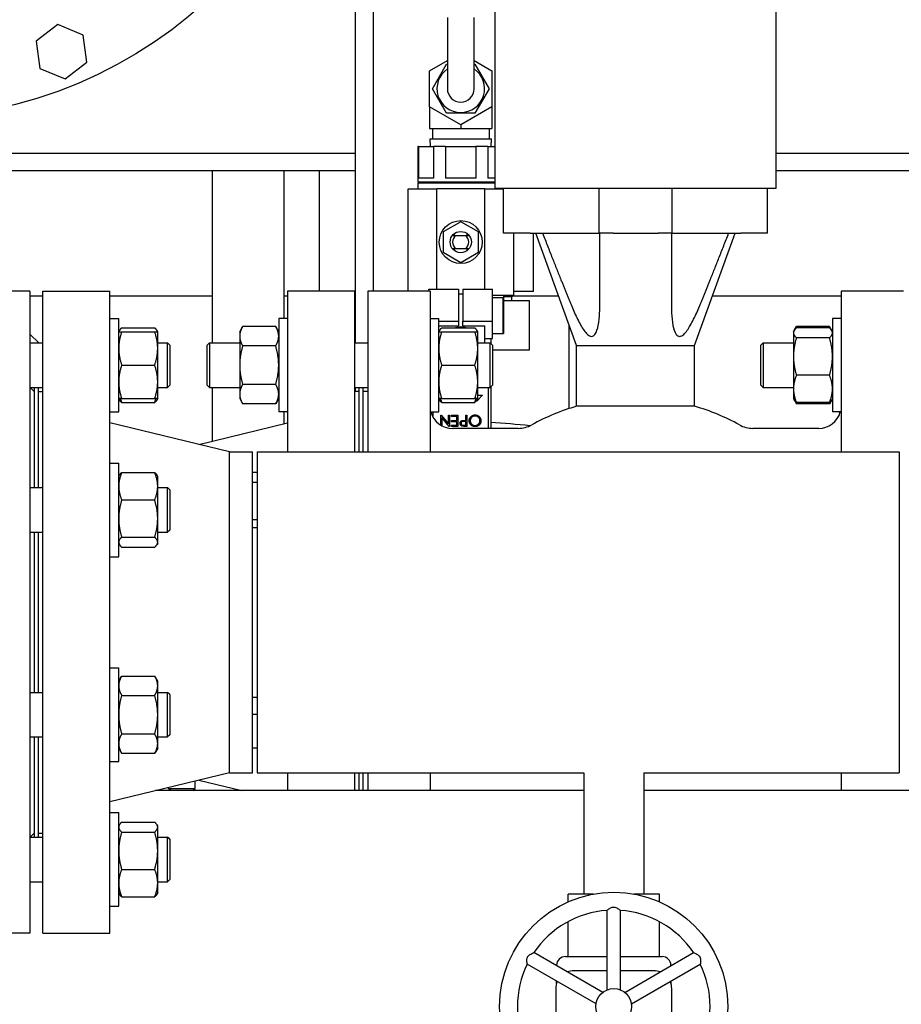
# Model space of a CAD drawing. Header units: inches. Extents: x 24 to 1128, y -69 to 748.
# Tile 86 of 256: x 176 to 188, y 194 to 208. Entities that reach past the tile are written whole.
import ezdxf

# ---------------------------------------------------------------- set-up
doc = ezdxf.new("R2010")
doc.units = ezdxf.units.IN
doc.header["$LTSCALE"] = 32
doc.header["$MEASUREMENT"] = 0
doc.layers.add('Visible (ANSI)', color=7, linetype='Continuous', lineweight=30)

msp = doc.modelspace()

# ---------------------------------------------------------------- linework, layer by layer
at = {"layer": 'Visible (ANSI)'}
for p, q in [((180.91537, 209.35867), (180.91537, 203.85867)), ((182.62797, 205.30355), (182.62797, 208.84685)), ((186.56497, 205.30355), (186.56497, 208.84685)), ((180.66537, 208.10867), (180.66537, 203.13572)), ((181.95807, 207.69867), (181.95807, 206.69867)), ((182.33307, 206.69867), (182.33307, 207.69867)), ((176.49774, 207.59752), (176.1936, 207.36415)), ((176.85192, 207.45082), (176.49774, 207.59752)), ((176.1936, 207.36415), (176.24364, 206.98406)), ((176.90196, 207.07073), (176.85192, 207.45082)), ((176.59782, 206.83736), (176.90196, 207.07073)), ((181.70807, 206.95126), (181.95807, 207.0956)), ((182.33307, 207.0956), (182.58307, 206.95126)), ((176.24364, 206.98406), (176.59782, 206.83736)), ((181.70807, 206.44608), (181.70807, 206.95126)), ((181.74836, 206.69867), (181.94696, 207.04267)), ((181.94696, 207.04267), (181.95807, 207.04267)), ((182.33307, 207.04267), (182.34418, 207.04267)), ((182.34418, 207.04267), (182.54279, 206.69867)), ((182.58307, 206.95126), (182.58307, 206.44608)), ((181.94696, 206.35467), (181.74836, 206.69867)), ((182.54279, 206.69867), (182.34418, 206.35467)), ((181.70807, 206.44608), (181.70807, 206.1927)), ((182.14557, 206.19349), (181.70807, 206.44608)), ((182.58307, 206.44608), (182.14557, 206.19349)), ((182.58307, 206.44608), (182.58307, 206.1927)), ((182.34418, 206.35467), (181.94696, 206.35467)), ((181.70807, 206.1927), (181.70807, 206.13867)), ((181.70807, 206.13867), (182.14557, 206.13867)), ((181.74887, 206.13867), (181.74887, 205.99567)), ((182.14557, 206.19349), (182.14557, 206.1927)), ((182.14557, 206.1927), (182.14557, 206.13867)), ((182.14557, 206.13867), (182.58307, 206.13867)), ((182.54187, 206.13867), (182.54187, 205.99567)), ((182.58307, 206.1927), (182.58307, 206.13867)), ((181.71614, 205.99567), (182.5746, 205.99567)), ((181.71949, 205.88867), (181.71614, 205.99567)), ((182.57125, 205.88867), (182.5746, 205.99567)), ((181.55241, 205.88867), (181.54437, 205.88867)), ((181.54437, 205.88867), (181.54437, 205.38667)), ((181.55241, 205.88867), (181.55241, 205.44667)), ((181.55241, 205.88867), (181.76405, 205.88867)), ((181.93372, 205.88867), (181.76405, 205.88867)), ((181.76405, 205.88867), (181.76405, 205.44667)), ((181.93372, 205.88867), (181.93372, 205.44667)), ((181.93372, 205.88867), (182.35702, 205.88867)), ((182.52668, 205.88867), (182.35702, 205.88867)), ((182.35702, 205.88867), (182.35702, 205.44667)), ((182.52668, 205.88867), (182.52668, 205.44667)), ((182.52668, 205.88867), (182.62797, 205.88867)), ((174.70787, 205.79617), (180.66537, 205.79617)), ((186.56497, 205.79617), (190.58287, 205.79617)), ((180.66537, 205.54617), (174.70787, 205.54617)), ((178.66537, 203.13572), (178.66537, 205.54617)), ((179.66537, 205.54617), (179.66537, 203.47947)), ((180.16537, 203.85867), (180.16537, 205.54617)), ((190.58287, 205.54617), (186.56497, 205.54617)), ((181.76405, 205.44667), (181.55241, 205.44667)), ((182.35702, 205.44667), (181.93372, 205.44667)), ((182.62797, 205.44667), (182.52668, 205.44667)), ((181.80787, 205.29067), (181.40337, 205.29067)), ((181.40337, 205.29067), (181.40337, 203.85867)), ((182.62797, 205.38667), (181.54437, 205.38667)), ((182.62797, 205.37667), (181.54437, 205.37667)), ((181.54437, 205.37667), (181.54437, 205.29067)), ((181.55037, 205.38667), (181.55037, 205.37667)), ((181.80787, 205.29867), (182.48287, 205.29867)), ((181.80787, 203.88664), (181.80787, 205.29867)), ((182.48287, 203.88664), (182.48287, 205.29867)), ((182.74608, 205.29067), (182.48287, 205.29067)), ((182.62797, 205.30355), (186.56497, 205.30355)), ((182.74608, 204.67363), (182.74608, 205.30355)), ((184.08466, 204.67363), (184.08466, 205.30355)), ((185.10828, 204.67363), (185.10828, 205.30355)), ((186.44687, 204.67363), (186.44687, 205.30355)), ((182.14537, 204.83417), (181.89812, 204.69142)), ((182.39262, 204.69142), (182.14537, 204.83417)), ((181.89812, 204.69142), (181.89812, 204.40592)), ((182.05337, 204.66556), (182.05337, 204.64067)), ((182.07847, 204.64067), (182.21227, 204.64067)), ((182.23737, 204.64067), (182.23737, 204.66556)), ((182.39262, 204.40592), (182.39262, 204.69142)), ((183.12009, 204.67363), (182.74608, 204.67363)), ((182.88737, 203.80667), (182.88737, 204.67363)), ((183.12009, 204.67363), (183.88781, 204.67363)), ((183.16537, 203.85617), (183.16537, 204.67363)), ((183.7697, 203.09883), (183.19883, 204.67363)), ((183.88781, 204.67363), (184.08466, 204.67363)), ((184.28151, 204.67363), (184.08466, 204.67363)), ((184.28151, 204.67363), (184.91143, 204.67363)), ((185.10828, 204.67363), (184.91143, 204.67363)), ((185.10828, 204.67363), (185.30513, 204.67363)), ((185.30513, 204.67363), (186.07285, 204.67363)), ((185.42324, 203.09883), (185.99411, 204.67363)), ((186.44687, 204.67363), (186.07285, 204.67363)), ((182.05337, 204.45667), (182.05337, 204.43178)), ((182.07847, 204.45667), (182.21227, 204.45667)), ((182.23737, 204.43178), (182.23737, 204.45667)), ((181.89812, 204.40592), (182.14537, 204.26317)), ((182.14537, 204.26317), (182.39262, 204.40592)), ((181.69942, 203.88664), (182.11537, 203.88664)), ((181.69942, 203.85867), (181.69942, 203.88664)), ((182.11537, 203.88664), (182.11537, 203.43762)), ((182.17537, 203.88664), (182.59132, 203.88664)), ((182.17537, 203.88664), (182.17537, 203.43762)), ((182.59132, 203.43762), (182.59132, 203.88664)), ((176.10537, 203.85867), (175.16537, 203.85867)), ((176.10537, 203.85867), (176.10537, 194.85867)), ((176.10537, 203.79617), (176.28787, 203.79617)), ((176.28787, 194.85867), (176.28787, 203.85867)), ((176.28787, 203.85867), (177.22787, 203.85867)), ((177.22787, 194.85867), (177.22787, 203.85867)), ((177.22787, 203.79617), (178.66537, 203.79617)), ((179.66537, 203.79617), (179.71507, 203.79617)), ((179.71507, 203.85867), (179.71507, 201.60867)), ((180.65507, 203.85867), (179.71507, 203.85867)), ((180.65507, 203.85867), (180.65507, 201.60867)), ((180.66537, 203.85617), (180.65507, 203.85617)), ((180.66537, 203.77951), (180.65507, 203.77951)), ((180.84057, 203.85867), (180.84057, 201.60867)), ((181.71458, 203.85867), (180.84057, 203.85867)), ((181.71458, 203.85867), (181.71458, 201.60867)), ((182.11537, 203.82321), (182.17537, 203.82321)), ((182.59132, 203.80667), (182.88737, 203.80667)), ((182.59132, 203.77267), (182.73833, 203.77267)), ((182.73833, 203.26867), (182.73833, 203.77267)), ((182.74637, 203.80667), (182.74637, 203.26867)), ((182.8605, 203.77951), (182.74637, 203.77951)), ((182.85965, 203.80667), (182.8605, 203.77951)), ((182.85998, 203.79617), (183.51691, 203.79617)), ((182.8605, 203.72617), (182.8605, 203.77951)), ((183.16537, 203.85617), (182.88737, 203.85617)), ((185.67603, 203.79617), (187.47836, 203.79617)), ((187.47836, 203.85867), (187.47836, 201.60867)), ((188.35238, 203.85867), (187.47836, 203.85867)), ((180.66537, 203.72617), (180.65507, 203.72617)), ((183.10875, 203.72617), (182.74637, 203.72617)), ((183.10875, 203.03617), (183.10875, 203.72617)), ((177.22787, 203.47947), (177.34987, 203.47947)), ((177.34987, 202.16697), (177.34987, 203.47947)), ((179.59307, 203.47947), (179.59307, 202.16697)), ((179.71507, 203.47947), (179.59307, 203.47947)), ((181.71458, 203.47947), (181.83658, 203.47947)), ((181.83658, 202.16697), (181.83658, 203.47947)), ((187.35636, 203.47947), (187.35636, 202.16697)), ((187.47836, 203.47947), (187.35636, 203.47947)), ((177.39174, 203.34604), (177.855, 203.34604)), ((179.04607, 203.29197), (179.08794, 203.36448)), ((179.55121, 203.36448), (179.08794, 203.36448)), ((179.59307, 203.29197), (179.55121, 203.36448)), ((181.83658, 203.43762), (182.11537, 203.43762)), ((181.83658, 203.3742), (182.11537, 203.3742)), ((181.87845, 203.34604), (182.34171, 203.34604)), ((182.11537, 203.43762), (182.11537, 203.3742)), ((182.17537, 203.43762), (182.59132, 203.43762)), ((182.17537, 203.3742), (182.17537, 203.43762)), ((182.17537, 203.3742), (182.48287, 203.3742)), ((182.48287, 203.13572), (182.48287, 203.3742)), ((182.59132, 203.19586), (182.59132, 203.43762)), ((183.66537, 202.21466), (183.66537, 203.38664)), ((186.81891, 203.3085), (186.85123, 203.36448)), ((187.31449, 203.36448), (186.85123, 203.36448)), ((187.31449, 203.34604), (186.85123, 203.34604)), ((187.34681, 203.3085), (187.31449, 203.36448)), ((176.22901, 203.13517), (176.10537, 203.25881)), ((177.34987, 203.29197), (177.35942, 203.3085)), ((177.39174, 203.29197), (177.855, 203.29197)), ((177.89687, 203.29197), (177.88732, 203.3085)), ((177.89687, 203.05759), (177.89687, 203.29197)), ((179.04607, 203.29197), (179.04607, 203.22917)), ((179.04607, 203.22917), (179.04607, 202.82322)), ((181.83658, 203.29197), (181.84613, 203.3085)), ((181.87845, 203.29197), (182.34171, 203.29197)), ((182.38358, 203.29197), (182.37404, 203.3085)), ((182.38358, 203.05759), (182.38358, 203.29197)), ((182.48287, 203.19586), (182.59132, 203.19586)), ((182.56537, 203.19586), (182.56537, 203.12912)), ((182.59132, 203.26867), (182.73833, 203.26867)), ((182.73833, 203.26867), (182.74637, 203.26867)), ((186.80936, 203.29197), (186.81891, 203.3085)), ((186.80936, 203.29197), (186.80936, 203.276)), ((186.80936, 203.276), (186.80936, 202.94454)), ((187.31449, 203.20595), (186.85123, 203.20595)), ((187.35636, 203.29197), (187.34681, 203.3085)), ((176.10537, 203.13517), (176.28787, 203.13517)), ((177.89687, 203.13517), (178.03407, 203.13517)), ((177.89687, 202.58884), (177.89687, 203.05759)), ((178.03407, 202.51017), (178.03407, 203.13517)), ((178.06537, 203.10387), (178.03407, 203.13517)), ((178.06537, 203.10387), (178.06537, 202.54147)), ((178.59007, 203.10442), (178.62137, 203.13572)), ((178.59007, 202.54202), (178.59007, 203.10442)), ((178.62137, 203.13572), (178.62137, 202.51072)), ((178.62137, 203.13572), (179.04607, 203.13572)), ((179.55121, 203.09385), (179.08794, 203.09385)), ((180.65507, 203.13572), (180.84057, 203.13572)), ((182.38358, 203.13572), (182.55877, 203.13572)), ((182.38358, 202.58884), (182.38358, 203.05759)), ((182.55877, 202.51072), (182.55877, 203.13572)), ((182.59007, 203.10442), (182.55877, 203.13572)), ((182.59007, 203.10442), (182.59007, 202.54202)), ((183.7697, 203.09883), (185.42324, 203.09883)), ((183.7697, 202.24659), (183.7697, 203.09883)), ((183.7697, 203.09883), (185.42324, 203.09883)), ((185.42324, 202.24659), (185.42324, 203.09883)), ((186.35336, 203.10442), (186.38466, 203.13572)), ((186.35336, 202.54202), (186.35336, 203.10442)), ((186.38466, 203.13572), (186.38466, 202.51072)), ((186.38466, 203.13572), (186.80936, 203.13572)), ((182.59007, 203.03617), (183.10875, 203.03617)), ((186.80936, 202.94454), (186.80936, 202.49176)), ((177.39174, 202.82322), (177.855, 202.82322)), ((179.04607, 202.82322), (179.04607, 202.41727)), ((181.87845, 202.82322), (182.34171, 202.82322)), ((187.31449, 202.68313), (186.85123, 202.68313)), ((176.10537, 202.51017), (176.28787, 202.51017)), ((176.16537, 202.45367), (176.10887, 202.51017)), ((176.16537, 202.51017), (176.16537, 201.10589)), ((176.22787, 201.10589), (176.22787, 202.51017)), ((177.89687, 202.35447), (177.89687, 202.58884)), ((177.89687, 202.51017), (178.03407, 202.51017)), ((178.06537, 202.54147), (178.03407, 202.51017)), ((178.59007, 202.54202), (178.62137, 202.51072)), ((178.62137, 202.51072), (179.04607, 202.51072)), ((178.66537, 201.75961), (178.66537, 202.51072)), ((179.55121, 202.55258), (179.08794, 202.55258)), ((180.65507, 202.51072), (180.84057, 202.51072)), ((180.66537, 202.51072), (180.66537, 202.45367)), ((180.71507, 202.51072), (180.71507, 201.60867)), ((180.77757, 201.60867), (180.77757, 202.51072)), ((182.38358, 202.35447), (182.38358, 202.58884)), ((182.38358, 202.51072), (182.55877, 202.51072)), ((182.52987, 202.51072), (182.52987, 201.93741)), ((182.59007, 202.54202), (182.55877, 202.51072)), ((182.56537, 202.51731), (182.56537, 201.93741)), ((186.35336, 202.54202), (186.38466, 202.51072)), ((186.38466, 202.51072), (186.80936, 202.51072)), ((186.80936, 202.49176), (186.80936, 202.35447)), ((176.22787, 202.45367), (176.28787, 202.45367)), ((177.34987, 202.35447), (177.35942, 202.33793)), ((177.39174, 202.35447), (177.855, 202.35447)), ((177.89687, 202.35447), (177.88732, 202.33793)), ((179.04607, 202.41727), (179.04607, 202.35447)), ((179.04607, 202.35447), (179.08794, 202.28195)), ((179.59307, 202.35447), (179.55121, 202.28195)), ((180.71507, 202.45367), (180.65507, 202.45367)), ((180.84057, 202.45316), (180.77757, 202.45316)), ((181.83658, 202.35447), (181.84613, 202.33793)), ((181.87845, 202.35447), (182.34171, 202.35447)), ((182.44947, 202.40333), (182.37037, 202.31687)), ((182.38358, 202.35447), (182.37404, 202.33793)), ((182.38358, 202.40333), (182.44947, 202.40333)), ((186.80936, 202.35447), (186.81891, 202.33793)), ((187.35636, 202.35447), (187.34681, 202.33793)), ((177.39174, 202.3004), (177.855, 202.3004)), ((179.55121, 202.28195), (179.08794, 202.28195)), ((181.87845, 202.3004), (182.34171, 202.3004)), ((182.37037, 202.31687), (182.36725, 202.32766)), ((185.42324, 202.24659), (183.7697, 202.24659)), ((186.81891, 202.33793), (186.85123, 202.28195)), ((187.31449, 202.3004), (186.85123, 202.3004)), ((187.31449, 202.28195), (186.85123, 202.28195)), ((187.34681, 202.33793), (187.31449, 202.28195)), ((177.22787, 202.16697), (177.34987, 202.16697)), ((179.71507, 202.16697), (179.59307, 202.16697)), ((179.66537, 202.16697), (179.66537, 202.00164)), ((181.71458, 202.16697), (181.83658, 202.16697)), ((181.76087, 202.08801), (181.76087, 202.16697)), ((181.86745, 202.12167), (181.87065, 202.12167)), ((181.86745, 201.98232), (181.86745, 202.12167)), ((181.87065, 202.12167), (181.97362, 201.99897)), ((181.88148, 202.0884), (181.88148, 201.97438)), ((181.9847, 201.96542), (181.88148, 202.0884)), ((181.97362, 202.12167), (181.98765, 202.12167)), ((181.97362, 201.99897), (181.97362, 202.12167)), ((181.98765, 202.12167), (181.98765, 201.96542)), ((182.01569, 202.12167), (182.10383, 202.12167)), ((182.01569, 202.10564), (182.01569, 202.12167)), ((182.08981, 202.10564), (182.01569, 202.10564)), ((182.08981, 202.04555), (182.08981, 202.10564)), ((182.10383, 202.12167), (182.10383, 201.96542)), ((182.21801, 202.12167), (182.23204, 202.12167)), ((182.21801, 202.04955), (182.21801, 202.12167)), ((182.23204, 202.12167), (182.23204, 201.96542)), ((187.47836, 202.16697), (187.35636, 202.16697)), ((178.9012, 201.60867), (177.22787, 202.01367)), ((178.47147, 201.71268), (179.71507, 202.01367)), ((181.98765, 201.96542), (181.9847, 201.96542)), ((182.01569, 202.04555), (182.08981, 202.04555)), ((182.01569, 202.02952), (182.01569, 202.04555)), ((182.08981, 202.02952), (182.01569, 202.02952)), ((182.01569, 201.98145), (182.08981, 201.98145)), ((182.01569, 201.96542), (182.01569, 201.98145)), ((182.10383, 201.96542), (182.01569, 201.96542)), ((182.08981, 201.98145), (182.08981, 202.02952)), ((182.18944, 201.98145), (182.21801, 201.98145)), ((182.21801, 202.03353), (182.19066, 202.03387)), ((182.23204, 201.96542), (182.20139, 201.96542)), ((182.20684, 202.04955), (182.21801, 202.04955)), ((182.21801, 201.98145), (182.21801, 202.03353)), ((182.95071, 201.93741), (182.02954, 201.93741)), ((187.1634, 201.93741), (186.24224, 201.93741)), ((178.9012, 197.10867), (178.9012, 201.60867)), ((178.9012, 201.60867), (179.22787, 201.60867)), ((179.22787, 197.10867), (179.22787, 201.60867)), ((179.29037, 201.60867), (179.29037, 197.10867)), ((179.29037, 201.60867), (188.29037, 201.60867)), ((188.29037, 201.60867), (188.29037, 197.10867)), ((177.22787, 201.44998), (177.34987, 201.44998)), ((177.34987, 200.13748), (177.34987, 201.44998)), ((177.34987, 201.26248), (177.35942, 201.27902)), ((177.39174, 201.31656), (177.855, 201.31656)), ((177.89687, 201.26248), (177.88732, 201.27902)), ((177.89687, 201.12519), (177.89687, 201.26248)), ((179.29037, 201.31656), (179.22787, 201.31656)), ((177.89687, 200.67241), (177.89687, 201.12519)), ((179.29037, 201.17647), (179.22787, 201.17647)), ((176.10537, 201.10589), (176.28787, 201.10589)), ((177.89687, 201.10589), (178.03407, 201.10589)), ((178.03407, 200.48089), (178.03407, 201.10589)), ((178.06537, 201.07459), (178.03407, 201.10589)), ((178.06537, 201.07459), (178.06537, 200.51219)), ((177.39174, 200.93382), (177.855, 200.93382)), ((177.89687, 200.34095), (177.89687, 200.67241)), ((179.29037, 200.65364), (179.22787, 200.65364)), ((176.10537, 200.48089), (176.28787, 200.48089)), ((176.16537, 200.48089), (176.16537, 198.23617)), ((176.22787, 198.23617), (176.22787, 200.48089)), ((177.89687, 200.48089), (178.03407, 200.48089)), ((178.06537, 200.51219), (178.03407, 200.48089)), ((179.22787, 200.54617), (179.29037, 200.54617)), ((177.34987, 200.32498), (177.35942, 200.30845)), ((177.39174, 200.411), (177.855, 200.411)), ((177.89687, 200.32498), (177.88732, 200.30845)), ((177.89687, 200.32498), (177.89687, 200.34095)), ((177.39174, 200.27091), (177.855, 200.27091)), ((177.22787, 200.13748), (177.34987, 200.13748)), ((177.22787, 198.57986), (177.34987, 198.57986)), ((177.34987, 197.26736), (177.34987, 198.57986)), ((177.34987, 198.39236), (177.39174, 198.46487)), ((177.39174, 198.46487), (177.855, 198.46487)), ((177.89687, 198.39236), (177.855, 198.46487)), ((177.89687, 198.32956), (177.89687, 198.39236)), ((176.10537, 198.23617), (176.28787, 198.23617)), ((177.89687, 197.92361), (177.89687, 198.32956)), ((177.89687, 198.23617), (178.03407, 198.23617)), ((178.03407, 197.61117), (178.03407, 198.23617)), ((178.06537, 198.20487), (178.03407, 198.23617)), ((177.39174, 198.19424), (177.855, 198.19424)), ((178.06537, 198.20487), (178.06537, 197.64247)), ((179.22787, 198.17117), (179.29037, 198.17117)), ((177.89687, 197.51766), (177.89687, 197.92361)), ((179.29037, 197.92361), (179.22787, 197.92361)), ((176.10537, 197.61117), (176.28787, 197.61117)), ((176.16537, 197.61117), (176.16537, 196.20705)), ((176.22787, 196.20705), (176.22787, 197.61117)), ((177.39174, 197.65297), (177.855, 197.65297)), ((177.89687, 197.61117), (178.03407, 197.61117)), ((178.06537, 197.64247), (178.03407, 197.61117)), ((177.34987, 197.45486), (177.39174, 197.38234)), ((177.89687, 197.45486), (177.855, 197.38234)), ((177.89687, 197.45486), (177.89687, 197.51766)), ((179.29037, 197.45486), (179.22787, 197.45486)), ((177.22787, 197.26736), (177.34987, 197.26736)), ((177.39174, 197.38234), (177.855, 197.38234)), ((178.9012, 197.10867), (177.22787, 196.70367)), ((178.9012, 197.10867), (179.22787, 197.10867)), ((179.29037, 197.10867), (183.87037, 197.10867)), ((179.71507, 197.10867), (179.71507, 196.85867)), ((180.65507, 197.10867), (180.65507, 196.85867)), ((180.71507, 197.10867), (180.71507, 196.85867)), ((180.77757, 196.85867), (180.77757, 197.10867)), ((180.84057, 197.10867), (180.84057, 196.85867)), ((181.71458, 197.10867), (181.71458, 196.85867)), ((183.87037, 197.10867), (183.87037, 195.40817)), ((184.71037, 197.10867), (188.29037, 197.10867)), ((184.71037, 197.10867), (184.71037, 195.40817)), ((187.47836, 197.10867), (187.47836, 196.85867)), ((178.42287, 196.88992), (178.42287, 196.9929)), ((178.47147, 197.00466), (179.07466, 196.85867)), ((183.87037, 196.85867), (177.86828, 196.85867)), ((178.04787, 196.88992), (178.04787, 196.90214)), ((178.04787, 196.88992), (178.42287, 196.88992)), ((178.07912, 196.85867), (178.04787, 196.88992)), ((178.39162, 196.85867), (178.42287, 196.88992)), ((189.71246, 196.85867), (184.71037, 196.85867)), ((177.22787, 196.55037), (177.34987, 196.55037)), ((177.34987, 195.23787), (177.34987, 196.55037)), ((177.34987, 196.36287), (177.35942, 196.37941)), ((177.39174, 196.41694), (177.855, 196.41694)), ((177.89687, 196.36287), (177.88732, 196.37941)), ((177.89687, 196.3469), (177.89687, 196.36287)), ((177.89687, 196.01544), (177.89687, 196.3469)), ((176.10537, 196.20705), (176.28787, 196.20705)), ((176.16537, 196.26367), (176.10875, 196.20705)), ((176.10887, 196.20717), (176.16537, 196.20717)), ((176.22787, 196.26367), (176.28787, 196.26367)), ((176.22787, 196.20717), (176.28787, 196.20717)), ((177.39174, 196.27685), (177.855, 196.27685)), ((177.89687, 196.20717), (178.03407, 196.20717)), ((177.89687, 196.20705), (178.03407, 196.20705)), ((178.03407, 196.20705), (178.03407, 196.20717)), ((178.06537, 196.17587), (178.03407, 196.20717)), ((178.03407, 195.58205), (178.03407, 196.20705)), ((178.06537, 196.17575), (178.03407, 196.20705)), ((178.06537, 196.17587), (178.06537, 196.17575)), ((178.06537, 196.17575), (178.06537, 195.61335)), ((177.89687, 195.56266), (177.89687, 196.01544)), ((177.39174, 195.75403), (177.855, 195.75403)), ((178.06537, 195.61335), (178.03407, 195.58205)), ((176.10537, 195.58205), (176.28787, 195.58205)), ((177.89687, 195.58205), (178.03407, 195.58205)), ((177.89687, 195.42537), (177.89687, 195.56266)), ((177.34987, 195.42537), (177.35942, 195.40884)), ((177.39174, 195.3713), (177.855, 195.3713)), ((177.89687, 195.42537), (177.88732, 195.40884)), ((184.00863, 195.40817), (183.64912, 195.40817)), ((183.64912, 195.29905), (183.64912, 195.40817)), ((184.93162, 195.40817), (184.57211, 195.40817)), ((184.93162, 195.29905), (184.93162, 195.40817)), ((177.22787, 195.23787), (177.34987, 195.23787)), ((184.19637, 194.06482), (184.19637, 195.17989)), ((184.38437, 194.06482), (184.38437, 195.17989)), ((183.64912, 194.53317), (183.64912, 195.02115)), ((184.93162, 194.53317), (184.93162, 195.02115)), ((176.10537, 194.85867), (175.16537, 194.85867)), ((176.28787, 194.85867), (177.22787, 194.85867)), ((184.13675, 194.0304), (183.17107, 194.58794)), ((183.61381, 194.53317), (184.19637, 194.53317)), ((184.38437, 194.53317), (184.96693, 194.53317)), ((184.44399, 194.0304), (185.40967, 194.58794)), ((184.04275, 193.86759), (183.07707, 194.42512)), ((183.48881, 194.40449), (183.48881, 194.40817)), ((184.53799, 193.86759), (185.50367, 194.42512)), ((185.09193, 194.40817), (185.09193, 194.40449)), ((184.19637, 194.33317), (183.72787, 194.33317)), ((184.85287, 194.33317), (184.38437, 194.33317)), ((183.47787, 194.08317), (183.47787, 193.58317)), ((183.48881, 194.15631), (183.48881, 194.18741)), ((185.09193, 194.18741), (185.09193, 194.15631)), ((185.10287, 193.58317), (185.10287, 194.08317))]:
    msp.add_line(p, q, dxfattribs=at)
for centre, radius in [((174.33537, 212.55867), 6.281), ((182.14537, 204.54867), 0.301), ((182.14537, 204.54867), 0.14875), ((184.29037, 193.83317), 1.6), ((184.29037, 193.83317), 0.25)]:
    msp.add_circle(centre, radius, dxfattribs=at)
for centre, radius, start, end in [((182.14557, 206.69867), 0.334, 124.151097, 55.848903), ((182.14557, 206.69867), 0.1875, 180, 0), ((182.14537, 204.54867), 0.11375, 126.022003, 233.977997), ((182.14537, 204.54867), 0.11375, 306.022003, 53.977997), ((184.59647, 199.35867), 3.00394, 105.975683, 118.972162), ((184.59647, 199.35867), 3.00394, 61.027838, 74.024317), ((182.02954, 202.25237), 0.31496, 195.732893, 270), ((187.1634, 202.25237), 0.31496, 270, 344.267107), ((181.66537, 187.54617), 14.5, 84.260901, 86.441423), ((182.95071, 202.33111), 0.3937, 270, 298.972162), ((186.24224, 202.33111), 0.3937, 241.027838, 270), ((184.29037, 193.83317), 1.35, 93.992715, 146.007285), ((184.29037, 193.83317), 1.35, 33.992715, 86.007285), ((183.61381, 194.40817), 0.125, 90, 180), ((184.96693, 194.40817), 0.125, 0, 90), ((184.29037, 193.83317), 1.35, 153.992715, 206.007285), ((184.29037, 193.83317), 1.35, 333.992715, 26.007285), ((183.72787, 194.08317), 0.25, 90, 110.5819), ((184.85287, 194.08317), 0.25, 69.4181, 90), ((183.72787, 194.08317), 0.25, 156.720461, 180), ((184.85287, 194.08317), 0.25, 0, 23.279539)]:
    msp.add_arc(centre, radius, start, end, dxfattribs=at)
msp.add_ellipse((182.14537, 203.25434), major_axis=(-0.15, 0), ratio=0.70710678, start_param=4.1858286, end_param=5.23894936, dxfattribs=at)
for points, weights in [([(182.02848, 204.64067), (182.05681, 204.64067), (182.07847, 204.64067)], [2.47194217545, 2.72378885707, 2.89244266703]), ([(182.21227, 204.64067), (182.23393, 204.64067), (182.26226, 204.64067)], [2.89244266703, 2.72378885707, 2.47194217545]), ([(183.29209, 204.67363), (183.52771, 204.06701), (183.7008, 203.65046)], [1.00167799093, 1.0279276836, 1.02488483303]), ([(184.0945, 203.65046), (184.0945, 204.06701), (184.0945, 204.67363)], [1.02488483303, 1.0279276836, 1.00167799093]), ([(185.09844, 204.67363), (185.09844, 204.06701), (185.09844, 203.65046)], [1.00167799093, 1.0279276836, 1.02488483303]), ([(185.49214, 203.65046), (185.66523, 204.06701), (185.90086, 204.67363)], [1.02488483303, 1.0279276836, 1.00167799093]), ([(182.02848, 204.45667), (182.05681, 204.45667), (182.07847, 204.45667)], [2.47194217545, 2.72378885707, 2.89244266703]), ([(182.21227, 204.45667), (182.23393, 204.45667), (182.26226, 204.45667)], [2.89244266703, 2.72378885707, 2.47194217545]), ([(177.39174, 203.34604), (177.35955, 203.31718), (177.3522, 203.29197)], [1, 1.02892942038, 1.01375847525]), ([(177.89453, 203.29197), (177.88719, 203.31718), (177.855, 203.34604)], [1.01375847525, 1.02892942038, 1]), ([(179.08794, 203.36448), (179.04607, 203.29197), (179.04607, 203.22917)], [1, 1.0379548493, 1]), ([(179.59307, 203.22917), (179.59307, 203.29197), (179.55121, 203.36448)], [1, 1.0379548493, 1]), ([(181.87845, 203.34604), (181.84626, 203.31718), (181.83892, 203.29197)], [1, 1.02892942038, 1.01375847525]), ([(182.38125, 203.29197), (182.37391, 203.31718), (182.34171, 203.34604)], [1.01375847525, 1.02892942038, 1]), ([(186.85123, 203.34604), (186.80936, 203.3085), (186.80936, 203.276)], [1, 1.0379548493, 1]), ([(186.85123, 203.36448), (186.83983, 203.34475), (186.83166, 203.32625)], [1, 1.01005189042, 1.01477953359]), ([(187.33406, 203.32625), (187.32589, 203.34475), (187.31449, 203.36448)], [1.01477953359, 1.01005189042, 1]), ([(187.35636, 203.276), (187.35636, 203.3085), (187.31449, 203.34604)], [1, 1.0379548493, 1]), ([(177.34987, 203.29197), (177.34987, 203.29197), (177.39174, 203.29197)], [1, 1.0379548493, 1]), ([(177.39174, 203.29197), (177.34987, 203.16637), (177.34987, 203.05759)], [1, 1.0379548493, 1]), ([(177.855, 203.29197), (177.89687, 203.29197), (177.89687, 203.29197)], [1, 1.0379548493, 1]), ([(177.89687, 203.05759), (177.89687, 203.16637), (177.855, 203.29197)], [1, 1.0379548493, 1]), ([(179.04607, 203.22917), (179.04607, 203.16637), (179.08794, 203.09385)], [1, 1.0379548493, 1]), ([(179.55121, 203.09385), (179.59307, 203.16637), (179.59307, 203.22917)], [1, 1.0379548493, 1]), ([(181.83658, 203.29197), (181.83658, 203.29197), (181.87845, 203.29197)], [1, 1.0379548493, 1]), ([(181.87845, 203.29197), (181.83658, 203.16637), (181.83658, 203.05759)], [1, 1.0379548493, 1]), ([(182.34171, 203.29197), (182.38358, 203.29197), (182.38358, 203.29197)], [1, 1.0379548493, 1]), ([(182.38358, 203.05759), (182.38358, 203.16637), (182.34171, 203.29197)], [1, 1.0379548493, 1]), ([(186.80936, 203.276), (186.80936, 203.24349), (186.85123, 203.20595)], [1, 1.0379548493, 1]), ([(186.85123, 203.20595), (186.80936, 203.06586), (186.80936, 202.94454)], [1, 1.0379548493, 1]), ([(187.31449, 203.20595), (187.35636, 203.24349), (187.35636, 203.276)], [1, 1.0379548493, 1]), ([(187.35636, 202.94454), (187.35636, 203.06586), (187.31449, 203.20595)], [1, 1.0379548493, 1]), ([(177.34987, 203.05759), (177.34987, 202.94882), (177.39174, 202.82322)], [1, 1.0379548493, 1]), ([(177.855, 202.82322), (177.89687, 202.94882), (177.89687, 203.05759)], [1, 1.0379548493, 1]), ([(179.08794, 203.09385), (179.04607, 202.94882), (179.04607, 202.82322)], [1, 1.0379548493, 1]), ([(179.59307, 202.82322), (179.59307, 202.94882), (179.55121, 203.09385)], [1, 1.0379548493, 1]), ([(181.83658, 203.05759), (181.83658, 202.94882), (181.87845, 202.82322)], [1, 1.0379548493, 1]), ([(182.34171, 202.82322), (182.38358, 202.94882), (182.38358, 203.05759)], [1, 1.0379548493, 1]), ([(186.80936, 202.94454), (186.80936, 202.82322), (186.85123, 202.68313)], [1, 1.0379548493, 1]), ([(187.31449, 202.68313), (187.35636, 202.82322), (187.35636, 202.94454)], [1, 1.0379548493, 1]), ([(177.39174, 202.82322), (177.34987, 202.69762), (177.34987, 202.58884)], [1, 1.0379548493, 1]), ([(177.89687, 202.58884), (177.89687, 202.69762), (177.855, 202.82322)], [1, 1.0379548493, 1]), ([(179.04607, 202.82322), (179.04607, 202.69762), (179.08794, 202.55258)], [1, 1.0379548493, 1]), ([(179.55121, 202.55258), (179.59307, 202.69762), (179.59307, 202.82322)], [1, 1.0379548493, 1]), ([(181.87845, 202.82322), (181.83658, 202.69762), (181.83658, 202.58884)], [1, 1.0379548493, 1]), ([(182.38358, 202.58884), (182.38358, 202.69762), (182.34171, 202.82322)], [1, 1.0379548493, 1]), ([(186.85123, 202.68313), (186.80936, 202.58057), (186.80936, 202.49176)], [1, 1.0379548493, 1]), ([(187.35636, 202.49176), (187.35636, 202.58057), (187.31449, 202.68313)], [1, 1.0379548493, 1]), ([(177.34987, 202.58884), (177.34987, 202.48007), (177.39174, 202.35447)], [1, 1.0379548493, 1]), ([(177.855, 202.35447), (177.89687, 202.48007), (177.89687, 202.58884)], [1, 1.0379548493, 1]), ([(179.08794, 202.55258), (179.04607, 202.48007), (179.04607, 202.41727)], [1, 1.0379548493, 1]), ([(179.59307, 202.41727), (179.59307, 202.48007), (179.55121, 202.55258)], [1, 1.0379548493, 1]), ([(181.83658, 202.58884), (181.83658, 202.48007), (181.87845, 202.35447)], [1, 1.0379548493, 1]), ([(182.34171, 202.35447), (182.38358, 202.48007), (182.38358, 202.58884)], [1, 1.0379548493, 1]), ([(186.80936, 202.49176), (186.80936, 202.40295), (186.85123, 202.3004)], [1, 1.0379548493, 1]), ([(187.31449, 202.3004), (187.35636, 202.40295), (187.35636, 202.49176)], [1, 1.0379548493, 1]), ([(177.39174, 202.35447), (177.34987, 202.35447), (177.34987, 202.35447)], [1, 1.0379548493, 1]), ([(177.37217, 202.35447), (177.38034, 202.32831), (177.39174, 202.3004)], [1.01477953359, 1.01005189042, 1]), ([(177.89687, 202.35447), (177.89687, 202.35447), (177.855, 202.35447)], [1, 1.0379548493, 1]), ([(177.855, 202.3004), (177.8664, 202.32831), (177.87457, 202.35447)], [1, 1.01005189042, 1.01477953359]), ([(179.04607, 202.41727), (179.04607, 202.35447), (179.08794, 202.28195)], [1, 1.0379548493, 1]), ([(179.55121, 202.28195), (179.59307, 202.35447), (179.59307, 202.41727)], [1, 1.0379548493, 1]), ([(181.87845, 202.35447), (181.83658, 202.35447), (181.83658, 202.35447)], [1, 1.0379548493, 1]), ([(181.85888, 202.35447), (181.86705, 202.32831), (181.87845, 202.3004)], [1.01477953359, 1.01005189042, 1]), ([(182.38358, 202.35447), (182.38358, 202.35447), (182.34171, 202.35447)], [1, 1.0379548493, 1]), ([(182.34171, 202.3004), (182.35311, 202.32831), (182.36128, 202.35447)], [1, 1.01005189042, 1.01477953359]), ([(177.39174, 202.3004), (177.36966, 202.32019), (177.35942, 202.33793)], [1, 1.01965956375, 1.01895290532]), ([(177.88732, 202.33793), (177.87708, 202.32019), (177.855, 202.3004)], [1.01895290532, 1.01965956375, 1]), ([(181.87845, 202.3004), (181.85637, 202.32019), (181.84613, 202.33793)], [1, 1.01965956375, 1.01895290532]), ([(182.37404, 202.33793), (182.36379, 202.32019), (182.34171, 202.3004)], [1.01895290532, 1.01965956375, 1]), ([(186.85123, 202.3004), (186.82915, 202.32019), (186.81891, 202.33793)], [1, 1.01965956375, 1.01895290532]), ([(186.83166, 202.32019), (186.83983, 202.30169), (186.85123, 202.28195)], [1.01477953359, 1.01005189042, 1]), ([(187.34681, 202.33793), (187.33657, 202.32019), (187.31449, 202.3004)], [1.01895290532, 1.01965956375, 1]), ([(187.31449, 202.28195), (187.32589, 202.30169), (187.33406, 202.32019)], [1, 1.01005189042, 1.01477953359]), ([(177.39174, 201.31656), (177.34987, 201.214), (177.34987, 201.12519)], [1, 1.0379548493, 1]), ([(177.35942, 201.27902), (177.36966, 201.29676), (177.39174, 201.31656)], [1.01895290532, 1.01965956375, 1]), ([(177.855, 201.31656), (177.87708, 201.29676), (177.88732, 201.27902)], [1, 1.01965956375, 1.01895290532]), ([(177.89687, 201.12519), (177.89687, 201.214), (177.855, 201.31656)], [1, 1.0379548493, 1]), ([(177.34987, 201.12519), (177.34987, 201.03638), (177.39174, 200.93382)], [1, 1.0379548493, 1]), ([(177.855, 200.93382), (177.89687, 201.03638), (177.89687, 201.12519)], [1, 1.0379548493, 1]), ([(177.39174, 200.93382), (177.34987, 200.79373), (177.34987, 200.67241)], [1, 1.0379548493, 1]), ([(177.89687, 200.67241), (177.89687, 200.79373), (177.855, 200.93382)], [1, 1.0379548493, 1]), ([(177.34987, 200.67241), (177.34987, 200.55109), (177.39174, 200.411)], [1, 1.0379548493, 1]), ([(177.855, 200.411), (177.89687, 200.55109), (177.89687, 200.67241)], [1, 1.0379548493, 1]), ([(177.39174, 200.411), (177.34987, 200.37346), (177.34987, 200.34095)], [1, 1.0379548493, 1]), ([(177.34987, 200.34095), (177.34987, 200.30845), (177.39174, 200.27091)], [1, 1.0379548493, 1]), ([(177.89687, 200.34095), (177.89687, 200.37346), (177.855, 200.411)], [1, 1.0379548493, 1]), ([(177.855, 200.27091), (177.89687, 200.30845), (177.89687, 200.34095)], [1, 1.0379548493, 1]), ([(177.39174, 198.46487), (177.34987, 198.39236), (177.34987, 198.32956)], [1, 1.0379548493, 1]), ([(177.89687, 198.32956), (177.89687, 198.39236), (177.855, 198.46487)], [1, 1.0379548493, 1]), ([(177.34987, 198.32956), (177.34987, 198.26676), (177.39174, 198.19424)], [1, 1.0379548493, 1]), ([(177.855, 198.19424), (177.89687, 198.26676), (177.89687, 198.32956)], [1, 1.0379548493, 1]), ([(177.39174, 198.19424), (177.34987, 198.04921), (177.34987, 197.92361)], [1, 1.0379548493, 1]), ([(177.89687, 197.92361), (177.89687, 198.04921), (177.855, 198.19424)], [1, 1.0379548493, 1]), ([(177.34987, 197.92361), (177.34987, 197.79801), (177.39174, 197.65297)], [1, 1.0379548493, 1]), ([(177.855, 197.65297), (177.89687, 197.79801), (177.89687, 197.92361)], [1, 1.0379548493, 1]), ([(177.39174, 197.65297), (177.34987, 197.58046), (177.34987, 197.51766)], [1, 1.0379548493, 1]), ([(177.89687, 197.51766), (177.89687, 197.58046), (177.855, 197.65297)], [1, 1.0379548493, 1]), ([(177.34987, 197.51766), (177.34987, 197.45486), (177.39174, 197.38234)], [1, 1.0379548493, 1]), ([(177.855, 197.38234), (177.89687, 197.45486), (177.89687, 197.51766)], [1, 1.0379548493, 1]), ([(177.39174, 196.41694), (177.34987, 196.37941), (177.34987, 196.3469)], [1, 1.0379548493, 1]), ([(177.34987, 196.3469), (177.34987, 196.31439), (177.39174, 196.27685)], [1, 1.0379548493, 1]), ([(177.89687, 196.3469), (177.89687, 196.37941), (177.855, 196.41694)], [1, 1.0379548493, 1]), ([(177.855, 196.27685), (177.89687, 196.31439), (177.89687, 196.3469)], [1, 1.0379548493, 1]), ([(177.39174, 196.27685), (177.34987, 196.13676), (177.34987, 196.01544)], [1, 1.0379548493, 1]), ([(177.89687, 196.01544), (177.89687, 196.13676), (177.855, 196.27685)], [1, 1.0379548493, 1]), ([(177.34987, 196.01544), (177.34987, 195.89412), (177.39174, 195.75403)], [1, 1.0379548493, 1]), ([(177.855, 195.75403), (177.89687, 195.89412), (177.89687, 196.01544)], [1, 1.0379548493, 1]), ([(177.39174, 195.75403), (177.34987, 195.65148), (177.34987, 195.56266)], [1, 1.0379548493, 1]), ([(177.89687, 195.56266), (177.89687, 195.65148), (177.855, 195.75403)], [1, 1.0379548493, 1]), ([(177.34987, 195.56266), (177.34987, 195.47385), (177.39174, 195.3713)], [1, 1.0379548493, 1]), ([(177.855, 195.3713), (177.89687, 195.47385), (177.89687, 195.56266)], [1, 1.0379548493, 1]), ([(177.39174, 195.3713), (177.36966, 195.39109), (177.35942, 195.40884)], [1, 1.01965956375, 1.01895290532]), ([(177.88732, 195.40884), (177.87708, 195.39109), (177.855, 195.3713)], [1.01895290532, 1.01965956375, 1])]:
    msp.add_rational_spline(points, weights, degree=2, dxfattribs=at)
for points, knots in [([(183.7008, 203.65046), (183.71367, 203.61947), (183.72683, 203.58884), (183.76829, 203.49611), (183.79741, 203.43579), (183.85475, 203.33589), (183.88768, 203.28479), (183.93077, 203.24626), (183.94044, 203.239), (183.96013, 203.22896), (183.97016, 203.22626), (183.98822, 203.22626), (183.9973, 203.22896), (184.01343, 203.239), (184.02052, 203.24626), (184.04984, 203.28479), (184.06416, 203.33589), (184.08395, 203.43579), (184.0897, 203.49611), (184.09387, 203.58884), (184.09451, 203.61947), (184.0945, 203.65046)], [-6.41768243, -6.41768243, -6.41768243, -6.41768243, -6.18066174, -6.18066174, -5.68668046, -5.68668046, -5.29009002, -5.29009002, -5.19280209, -5.19280209, -5.09551415, -5.09551415, -4.99822621, -4.99822621, -4.90093827, -4.90093827, -4.50434784, -4.50434784, -4.01036656, -4.01036656, -3.77334587, -3.77334587, -3.77334587, -3.77334587]), ([(185.09844, 203.65046), (185.09843, 203.61947), (185.09907, 203.58884), (185.10325, 203.49611), (185.109, 203.43579), (185.12878, 203.33589), (185.1431, 203.28479), (185.17242, 203.24626), (185.17951, 203.239), (185.19564, 203.22896), (185.20472, 203.22626), (185.22278, 203.22626), (185.23281, 203.22896), (185.2525, 203.239), (185.26218, 203.24626), (185.30526, 203.28479), (185.33819, 203.33589), (185.39553, 203.43579), (185.42465, 203.49611), (185.46612, 203.58884), (185.47927, 203.61947), (185.49214, 203.65046)], [-6.41768243, -6.41768243, -6.41768243, -6.41768243, -6.18066174, -6.18066174, -5.68668046, -5.68668046, -5.29009002, -5.29009002, -5.19280209, -5.19280209, -5.09551415, -5.09551415, -4.99822621, -4.99822621, -4.90093827, -4.90093827, -4.50434784, -4.50434784, -4.01036656, -4.01036656, -3.77334587, -3.77334587, -3.77334587, -3.77334587]), ([(182.26409, 202.04348), (182.26416, 202.04629), (182.26429, 202.05183), (182.26546, 202.05996), (182.26729, 202.06778), (182.2699, 202.07526), (182.27328, 202.08241), (182.2774, 202.08924), (182.28228, 202.09573), (182.28782, 202.10182), (182.29388, 202.10739), (182.30033, 202.1123), (182.30715, 202.11642), (182.31426, 202.11983), (182.32174, 202.12243), (182.32951, 202.12431), (182.33763, 202.12547), (182.34316, 202.12561), (182.34597, 202.12568)], [0, 0, 0, 0, 0.06523429, 0.12858434, 0.19034309, 0.25140799, 0.31220558, 0.37361408, 0.43626401, 0.50040726, 0.56453495, 0.62713708, 0.68833831, 0.74923959, 0.81007579, 0.87165561, 0.93476571, 1, 1, 1, 1]), ([(182.34653, 202.10965), (182.34499, 202.10963), (182.34192, 202.10959), (182.33736, 202.10916), (182.33289, 202.10848), (182.3285, 202.1075), (182.3242, 202.10629), (182.32, 202.10478), (182.31589, 202.10298), (182.31186, 202.10097), (182.308, 202.09868), (182.30433, 202.09622), (182.3009, 202.09354), (182.29767, 202.09066), (182.29467, 202.08755), (182.29187, 202.08427), (182.28933, 202.08076), (182.287, 202.0771), (182.28489, 202.07328), (182.28308, 202.06933), (182.28153, 202.06528), (182.28028, 202.06111), (182.27931, 202.05684), (182.27863, 202.05247), (182.27816, 202.048), (182.27813, 202.04498), (182.27811, 202.04345)], [0, 0, 0, 0, 0.04363893, 0.08654911, 0.12919425, 0.17145877, 0.21344384, 0.25539786, 0.2975069, 0.34008374, 0.38249601, 0.42410694, 0.4648486, 0.50555506, 0.54620172, 0.58677243, 0.62727456, 0.66848584, 0.70951119, 0.75039547, 0.79106884, 0.83200515, 0.87311934, 0.91459958, 0.95695035, 1, 1, 1, 1]), ([(182.34597, 202.12568), (182.3488, 202.12561), (182.35438, 202.12547), (182.36257, 202.1243), (182.37044, 202.12247), (182.37797, 202.11986), (182.38515, 202.11649), (182.392, 202.11237), (182.3985, 202.10749), (182.40458, 202.10194), (182.41015, 202.09591), (182.41501, 202.08944), (182.41913, 202.08267), (182.42249, 202.07558), (182.42515, 202.0682), (182.42697, 202.06047), (182.42815, 202.05246), (182.42828, 202.047), (182.42835, 202.04423)], [0, 0, 0, 0, 0.06581888, 0.12974653, 0.19207195, 0.25345942, 0.31456959, 0.37627988, 0.43902565, 0.50326703, 0.56749282, 0.6297048, 0.69099965, 0.75145165, 0.81200436, 0.87314968, 0.93563548, 1, 1, 1, 1]), ([(182.41433, 202.04417), (182.41427, 202.04643), (182.41416, 202.05087), (182.41318, 202.05738), (182.41166, 202.06364), (182.40946, 202.06961), (182.40665, 202.07533), (182.40322, 202.08077), (182.39915, 202.08592), (182.39452, 202.09076), (182.38946, 202.09517), (182.38409, 202.09905), (182.37845, 202.10231), (182.37258, 202.10504), (182.36642, 202.1071), (182.36001, 202.10856), (182.35336, 202.10951), (182.34883, 202.1096), (182.34653, 202.10965)], [0, 0, 0, 0, 0.0645014, 0.1268942, 0.18773896, 0.24841971, 0.30858577, 0.36958025, 0.4318217, 0.49617186, 0.56065739, 0.62349145, 0.68524492, 0.74664289, 0.80833509, 0.87049141, 0.93431953, 1, 1, 1, 1]), ([(182.13588, 202.00733), (182.1359, 202.00862), (182.13594, 202.01113), (182.13638, 202.01481), (182.13697, 202.01832), (182.13789, 202.02166), (182.13909, 202.02482), (182.14049, 202.02783), (182.14219, 202.03064), (182.14414, 202.03327), (182.14631, 202.03573), (182.14868, 202.03798), (182.15126, 202.04002), (182.15403, 202.04185), (182.15702, 202.04343), (182.16018, 202.04485), (182.16355, 202.04604), (182.16587, 202.04667), (182.16706, 202.04699)], [0, 0, 0, 0, 0.07011889, 0.13719235, 0.20201618, 0.26463141, 0.32611655, 0.3860103, 0.44581185, 0.5052977, 0.56463328, 0.62428263, 0.68390203, 0.74395277, 0.80538773, 0.86838803, 0.93308403, 1, 1, 1, 1]), ([(182.16581, 201.96777), (182.16473, 201.96806), (182.16259, 201.96865), (182.15951, 201.96982), (182.15659, 201.97121), (182.1538, 201.97278), (182.1512, 201.97463), (182.1487, 201.97663), (182.14639, 201.97889), (182.14423, 201.98136), (182.14224, 201.98401), (182.14057, 201.98687), (182.13911, 201.98987), (182.13791, 201.99304), (182.13702, 201.99639), (182.13636, 201.99989), (182.13594, 202.00355), (182.1359, 202.00606), (182.13588, 202.00733)], [0, 0, 0, 0, 0.06247185, 0.12347163, 0.18338324, 0.2431163, 0.30208086, 0.36128647, 0.42140996, 0.48249029, 0.54410129, 0.60572054, 0.66718551, 0.73002539, 0.79458212, 0.86036682, 0.92891815, 1, 1, 1, 1]), ([(182.19066, 202.03387), (182.18932, 202.03387), (182.18674, 202.03387), (182.18302, 202.0337), (182.17956, 202.03349), (182.17639, 202.03319), (182.17348, 202.03278), (182.17087, 202.03228), (182.16852, 202.03174), (182.16582, 202.03083), (182.16277, 202.02943), (182.15945, 202.02739), (182.15666, 202.02475), (182.15424, 202.02179), (182.15229, 202.0185), (182.15091, 202.01497), (182.15006, 202.01124), (182.14996, 202.00869), (182.1499, 202.00739)], [0, 0, 0, 0, 0.07254664, 0.14004978, 0.20251875, 0.26060474, 0.31326402, 0.36172723, 0.40488988, 0.44431896, 0.51659946, 0.58640911, 0.65499562, 0.72430193, 0.79341098, 0.86161003, 0.92953773, 1, 1, 1, 1]), ([(182.1499, 202.00739), (182.14996, 202.00614), (182.15007, 202.00364), (182.15091, 201.99998), (182.15231, 201.99649), (182.15425, 201.99323), (182.1566, 201.99028), (182.15934, 201.9877), (182.16246, 201.98565), (182.16534, 201.98428), (182.16792, 201.98347), (182.17015, 201.98289), (182.17267, 201.98249), (182.17548, 201.9821), (182.17856, 201.98179), (182.18193, 201.98158), (182.18559, 201.98145), (182.18812, 201.98145), (182.18944, 201.98145)], [0, 0, 0, 0, 0.0700338, 0.13921853, 0.20816787, 0.2791337, 0.34993708, 0.4182944, 0.48754029, 0.55757651, 0.59549021, 0.63811805, 0.68595741, 0.73822237, 0.79613162, 0.85853665, 0.92666815, 1, 1, 1, 1]), ([(182.20139, 201.96542), (182.19929, 201.96542), (182.19525, 201.96543), (182.18946, 201.96556), (182.1842, 201.96574), (182.17948, 201.96599), (182.17529, 201.96628), (182.17165, 201.9667), (182.16853, 201.96713), (182.16666, 201.96757), (182.16581, 201.96777)], [0, 0, 0, 0, 0.17695575, 0.33905508, 0.48631822, 0.61878092, 0.73561883, 0.83874248, 0.92645707, 1, 1, 1, 1]), ([(182.16706, 202.04699), (182.16804, 202.0472), (182.17018, 202.04765), (182.17371, 202.04816), (182.17783, 202.04858), (182.18251, 202.04898), (182.18778, 202.04918), (182.19361, 202.04943), (182.20003, 202.04954), (182.2045, 202.04955), (182.20684, 202.04955)], [0, 0, 0, 0, 0.07517159, 0.16474291, 0.26801144, 0.38596396, 0.51779927, 0.66369781, 0.82441679, 1, 1, 1, 1]), ([(182.34722, 201.96141), (182.34433, 201.96149), (182.33864, 201.96163), (182.3303, 201.96275), (182.32231, 201.96459), (182.31467, 201.96719), (182.30741, 201.97056), (182.3005, 201.97466), (182.29398, 201.9795), (182.28788, 201.98502), (182.28231, 201.99107), (182.27743, 201.99754), (182.27331, 202.00436), (182.26993, 202.01153), (182.26729, 202.01902), (182.26546, 202.02689), (182.26429, 202.03507), (182.26416, 202.04065), (182.26409, 202.04348)], [0, 0, 0, 0, 0.06656651, 0.13074212, 0.1933478, 0.25499832, 0.31611925, 0.37726421, 0.43939995, 0.50280523, 0.56635625, 0.62825078, 0.68910707, 0.74935794, 0.81017964, 0.87161662, 0.93487263, 1, 1, 1, 1]), ([(182.27811, 202.04345), (182.27813, 202.04194), (182.27816, 202.03893), (182.27863, 202.03449), (182.27931, 202.03015), (182.28028, 202.02593), (182.28153, 202.02181), (182.28308, 202.01782), (182.2849, 202.01393), (182.28699, 202.01015), (182.28934, 202.00653), (182.2919, 202.00307), (182.29473, 201.99983), (182.29774, 201.99673), (182.30101, 201.99384), (182.30453, 201.99118), (182.30821, 201.9886), (182.31215, 201.98633), (182.3162, 201.98422), (182.32036, 201.98242), (182.32457, 201.98087), (182.32884, 201.97961), (182.33318, 201.97864), (182.33759, 201.97797), (182.34204, 201.97749), (182.34503, 201.97746), (182.34653, 201.97744)], [0, 0, 0, 0, 0.04291155, 0.08512297, 0.12646291, 0.16743926, 0.20795922, 0.24822895, 0.28872623, 0.32964273, 0.3705068, 0.41109473, 0.45178174, 0.49236536, 0.53344196, 0.57521573, 0.61755652, 0.66078404, 0.704049, 0.74697278, 0.78918109, 0.83111794, 0.87324842, 0.91517275, 0.95738417, 1, 1, 1, 1]), ([(182.34653, 201.97744), (182.34801, 201.97746), (182.35097, 201.97749), (182.35535, 201.97797), (182.35968, 201.97864), (182.36395, 201.97962), (182.36816, 201.98088), (182.37232, 201.9824), (182.37641, 201.98424), (182.38042, 201.98631), (182.38427, 201.98866), (182.38796, 201.99116), (182.3914, 201.99389), (182.39464, 201.9968), (182.39766, 201.99992), (182.40046, 202.00322), (182.40305, 202.00672), (182.40539, 202.01041), (182.40747, 202.01425), (182.40934, 202.01819), (182.41088, 202.02226), (182.41211, 202.02644), (182.41315, 202.03072), (182.4138, 202.03511), (182.41428, 202.0396), (182.41431, 202.04264), (182.41433, 202.04417)], [0, 0, 0, 0, 0.04201694, 0.08363219, 0.12496479, 0.16622219, 0.20758441, 0.24950755, 0.29161184, 0.33460641, 0.37746953, 0.41939163, 0.46087318, 0.50191905, 0.54270727, 0.58383618, 0.62465442, 0.66600924, 0.70743698, 0.74858821, 0.78940324, 0.83076546, 0.87208959, 0.91400647, 0.95650474, 1, 1, 1, 1]), ([(182.42835, 202.04423), (182.42833, 202.04237), (182.42828, 202.03868), (182.42771, 202.0332), (182.42688, 202.0278), (182.42569, 202.02251), (182.42414, 202.01733), (182.42231, 202.01223), (182.42007, 202.00727), (182.41754, 202.00241), (182.41471, 201.99774), (182.41159, 201.99333), (182.40829, 201.98913), (182.40466, 201.98527), (182.40084, 201.98161), (182.39676, 201.97823), (182.39244, 201.97509), (182.38787, 201.97226), (182.38315, 201.9697), (182.37829, 201.9675), (182.37335, 201.96561), (182.36831, 201.96409), (182.36318, 201.96288), (182.35795, 201.96206), (182.35262, 201.96148), (182.34903, 201.96144), (182.34722, 201.96141)], [0, 0, 0, 0, 0.04320899, 0.08587287, 0.12812001, 0.17015196, 0.21191762, 0.253753, 0.29600641, 0.33844336, 0.38101537, 0.42282048, 0.46408906, 0.50512585, 0.54597497, 0.58698521, 0.62833859, 0.6700838, 0.7119916, 0.75303915, 0.7940494, 0.83488554, 0.87549831, 0.9165473, 0.95800378, 1, 1, 1, 1]), ([(184.19637, 195.17989), (184.19637, 195.17989), (184.1972, 195.18058), (184.20141, 195.18401), (184.2059, 195.18762), (184.21833, 195.19694), (184.22665, 195.20286), (184.24283, 195.2124), (184.25028, 195.21629), (184.26467, 195.22184), (184.27143, 195.2238), (184.28077, 195.22522), (184.28307, 195.22547), (184.2864, 195.22568), (184.28743, 195.22573), (184.28922, 195.22577), (184.28999, 195.22578), (184.29147, 195.22577), (184.29218, 195.22576), (184.29407, 195.22569), (184.29524, 195.22563), (184.2994, 195.22531), (184.30234, 195.22491), (184.31463, 195.2226), (184.3234, 195.21931), (184.34081, 195.21104), (184.34967, 195.20557), (184.36526, 195.19496), (184.37184, 195.18991), (184.38035, 195.18321), (184.38287, 195.18113), (184.38421, 195.18003), (184.38437, 195.17989), (184.38437, 195.17989)], [-1.159920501, -1.159920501, -1.159920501, -1.159920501, -1.106581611, -1.106581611, -1.021616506, -1.021616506, -0.92624701, -0.92624701, -0.858338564, -0.858338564, -0.804308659, -0.804308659, -0.786846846, -0.786846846, -0.779072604, -0.779072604, -0.773264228, -0.773264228, -0.767822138, -0.767822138, -0.758830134, -0.758830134, -0.735798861, -0.735798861, -0.661342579, -0.661342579, -0.572803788, -0.572803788, -0.482638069, -0.482638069, -0.410214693, -0.410214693, -0.386508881, -0.386508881, -0.386508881, -0.386508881]), ([(183.07707, 194.42512), (183.07707, 194.42512), (183.07689, 194.42619), (183.07603, 194.43155), (183.07514, 194.43724), (183.07329, 194.45267), (183.07232, 194.46283), (183.07214, 194.48161), (183.07251, 194.49001), (183.07489, 194.50525), (183.07657, 194.51208), (183.08002, 194.52088), (183.08095, 194.52299), (183.08244, 194.52599), (183.08291, 194.5269), (183.08377, 194.52848), (183.08415, 194.52914), (183.08489, 194.53042), (183.08526, 194.53103), (183.08626, 194.53264), (183.0869, 194.53362), (183.08926, 194.53706), (183.09107, 194.53941), (183.09922, 194.54889), (183.10645, 194.55485), (183.12231, 194.56579), (183.13148, 194.57073), (183.14847, 194.57892), (183.15614, 194.5821), (183.16619, 194.58611), (183.16925, 194.58725), (183.17087, 194.58786), (183.17107, 194.58794), (183.17107, 194.58794)], [-1.159920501, -1.159920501, -1.159920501, -1.159920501, -1.106581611, -1.106581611, -1.021616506, -1.021616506, -0.92624701, -0.92624701, -0.858338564, -0.858338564, -0.804308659, -0.804308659, -0.786846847, -0.786846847, -0.779072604, -0.779072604, -0.773264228, -0.773264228, -0.767822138, -0.767822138, -0.758830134, -0.758830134, -0.735798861, -0.735798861, -0.661342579, -0.661342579, -0.572803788, -0.572803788, -0.482638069, -0.482638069, -0.410214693, -0.410214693, -0.386508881, -0.386508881, -0.386508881, -0.386508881]), ([(185.40967, 194.58794), (185.40967, 194.58794), (185.41068, 194.58756), (185.41575, 194.58563), (185.42112, 194.58355), (185.43541, 194.57744), (185.4447, 194.5732), (185.46105, 194.56396), (185.46814, 194.55945), (185.48014, 194.54976), (185.48522, 194.54489), (185.49112, 194.5375), (185.49248, 194.53564), (185.49434, 194.53286), (185.49489, 194.53199), (185.49582, 194.53046), (185.49621, 194.5298), (185.49695, 194.52852), (185.49729, 194.52789), (185.49818, 194.52623), (185.49871, 194.52518), (185.50051, 194.52142), (185.50164, 194.51867), (185.50578, 194.50687), (185.50732, 194.49763), (185.50886, 194.47843), (185.50856, 194.46802), (185.50716, 194.4492), (185.50607, 194.44098), (185.50452, 194.43027), (185.50398, 194.42705), (185.5037, 194.42533), (185.50367, 194.42512), (185.50367, 194.42512)], [-1.159920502, -1.159920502, -1.159920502, -1.159920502, -1.106581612, -1.106581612, -1.021616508, -1.021616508, -0.926247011, -0.926247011, -0.858338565, -0.858338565, -0.80430866, -0.80430866, -0.786846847, -0.786846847, -0.779072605, -0.779072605, -0.773264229, -0.773264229, -0.767822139, -0.767822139, -0.758830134, -0.758830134, -0.735798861, -0.735798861, -0.66134258, -0.66134258, -0.572803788, -0.572803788, -0.48263807, -0.48263807, -0.410214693, -0.410214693, -0.386508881, -0.386508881, -0.386508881, -0.386508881])]:
    msp.add_open_spline(points, degree=3, knots=knots, dxfattribs=at)

doc.saveas('drawing.dxf')
